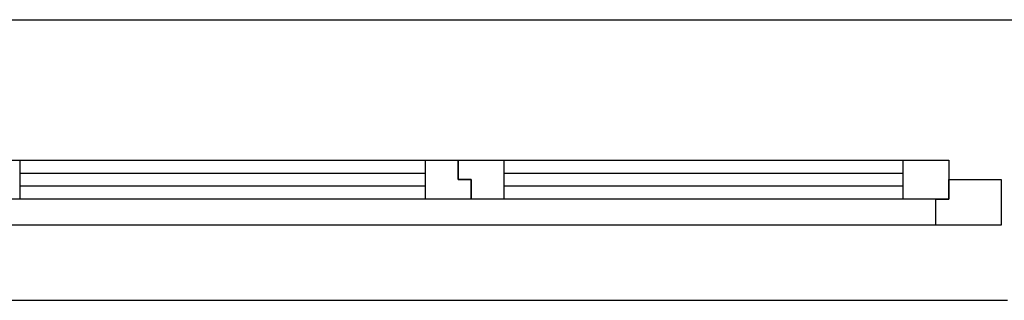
# Model space of a CAD drawing. Extents: x -73 to 183, y -4 to 85.
# Tile 43 of 98: x -16.392 to -14.884, y 32.635 to 33.065. Entities that reach past the tile are written whole.
import ezdxf

# ---------------------------------------------------------------- set-up
doc = ezdxf.new("R2010")
doc.units = 0
doc.header["$MEASUREMENT"] = 0
doc.linetypes.add('Wipeout_Contour', pattern=[1, 0, -1])
doc.layers.add('0._EG_2_R_TR_AUSSENWAND', color=7, linetype='Continuous')

msp = doc.modelspace()

# ---------------------------------------------------------------- linework, layer by layer
at = {"layer": '0._EG_2_R_TR_AUSSENWAND', "linetype": 'Continuous', "ltscale": 1000}
for p, q in [((-17.3337, 33.065), (-14.8287, 33.065)), ((-17.2837, 32.635), (-14.8787, 32.635))]:
    msp.add_line(p, q, dxfattribs=at)

# ---------------------------------------------------------------- wipeouts: each hides what was drawn before it
at = {"color": 254, "linetype": 'Wipeout_Contour', "lineweight": 0, "ltscale": 146.274889}
msp.add_wipeout([(-16.392, 32.83), (-16.392, 32.85), (-15.7704, 32.85), (-15.7704, 32.83)], dxfattribs=at).dxf.layer = '0._EG_2_R_TR_AUSSENWAND'
at = {"color": 254, "linetype": 'Wipeout_Contour', "lineweight": 0, "ltscale": 145.003482}
msp.add_wipeout([(-15.6504, 32.83), (-15.6504, 32.85), (-15.0387, 32.85), (-15.0387, 32.83)], dxfattribs=at).dxf.layer = '0._EG_2_R_TR_AUSSENWAND'
at = {"color": 254, "linetype": 'Wipeout_Contour', "lineweight": 0, "ltscale": 146.054792}
msp.add_wipeout([(-17.1737, 32.75), (-17.1737, 32.79), (-14.9887, 32.79), (-14.9887, 32.75)], dxfattribs=at).dxf.layer = '0._EG_2_R_TR_AUSSENWAND'

# ---------------------------------------------------------------- next in the draw order: linework, layer by layer
at = {"layer": '0._EG_2_R_TR_AUSSENWAND', "linetype": 'Continuous', "ltscale": 1000}
msp.add_line((-16.442, 32.85), (-16.392, 32.85), dxfattribs=at)

# ---------------------------------------------------------------- next in the draw order: wipeouts: each hides what was drawn before it
at = {"color": 254, "linetype": 'Wipeout_Contour', "lineweight": 0, "ltscale": 146.131214}
msp.add_wipeout([(-16.392, 32.79), (-16.392, 32.81), (-15.7704, 32.81), (-15.7704, 32.79)], dxfattribs=at).dxf.layer = '0._EG_2_R_TR_AUSSENWAND'
at = {"color": 254, "linetype": 'Wipeout_Contour', "lineweight": 0, "ltscale": 144.858546}
msp.add_wipeout([(-15.6504, 32.79), (-15.6504, 32.81), (-15.0387, 32.81), (-15.0387, 32.79)], dxfattribs=at).dxf.layer = '0._EG_2_R_TR_AUSSENWAND'
at = {"color": 254, "linetype": 'Wipeout_Contour', "lineweight": 0, "ltscale": 216.09689}
msp.add_wipeout([(-14.8887, 32.75), (-14.9887, 32.75), (-14.9887, 32.79), (-14.9687, 32.79), (-14.9687, 32.82), (-14.8887, 32.82)], dxfattribs=at).dxf.layer = '0._EG_2_R_TR_AUSSENWAND'

# ---------------------------------------------------------------- next in the draw order: linework, layer by layer
at = {"layer": '0._EG_2_R_TR_AUSSENWAND', "linetype": 'Continuous', "ltscale": 1000}
for p, q in [((-14.8887, 32.82), (-14.8887, 32.75)), ((-16.392, 32.79), (-16.462, 32.79)), ((-14.9887, 32.75), (-17.1737, 32.75)), ((-14.8887, 32.75), (-14.9887, 32.75))]:
    msp.add_line(p, q, dxfattribs=at)

# ---------------------------------------------------------------- next in the draw order: wipeouts: each hides what was drawn before it
at = {"color": 254, "linetype": 'Wipeout_Contour', "lineweight": 0, "ltscale": 218.570079}
msp.add_wipeout([(-15.7204, 32.82), (-15.7004, 32.82), (-15.7004, 32.79), (-15.7704, 32.79), (-15.7704, 32.85), (-15.7204, 32.85)], dxfattribs=at).dxf.layer = '0._EG_2_R_TR_AUSSENWAND'
at = {"color": 254, "linetype": 'Wipeout_Contour', "lineweight": 0, "ltscale": 144.360084}
msp.add_wipeout([(-15.0387, 32.79), (-15.0387, 32.85), (-14.9687, 32.85), (-14.9687, 32.79)], dxfattribs=at).dxf.layer = '0._EG_2_R_TR_AUSSENWAND'

# ---------------------------------------------------------------- next in the draw order: linework, layer by layer
at = {"layer": '0._EG_2_R_TR_AUSSENWAND', "linetype": 'Continuous', "ltscale": 1000}
for p, q in [((-16.392, 32.85), (-15.7704, 32.85)), ((-15.0387, 32.85), (-14.9687, 32.85)), ((-14.9687, 32.85), (-14.9687, 32.79)), ((-14.9687, 32.79), (-14.9687, 32.82)), ((-14.9687, 32.82), (-14.8887, 32.82)), ((-15.7704, 32.79), (-16.392, 32.79)), ((-14.9687, 32.79), (-15.0387, 32.79)), ((-14.9887, 32.75), (-14.9887, 32.79)), ((-14.9887, 32.79), (-14.9687, 32.79))]:
    msp.add_line(p, q, dxfattribs=at)

# ---------------------------------------------------------------- next in the draw order: wipeouts: each hides what was drawn before it
at = {"color": 254, "linetype": 'Wipeout_Contour', "lineweight": 0, "ltscale": 218.096367}
msp.add_wipeout([(-15.7004, 32.82), (-15.7204, 32.82), (-15.7204, 32.85), (-15.6504, 32.85), (-15.6504, 32.79), (-15.7004, 32.79)], dxfattribs=at).dxf.layer = '0._EG_2_R_TR_AUSSENWAND'
at = {"color": 254, "linetype": 'Wipeout_Contour', "lineweight": 0, "ltscale": 146.203047}
msp.add_wipeout([(-16.392, 32.83), (-15.7704, 32.83), (-15.7704, 32.81), (-16.392, 32.81)], dxfattribs=at).dxf.layer = '0._EG_2_R_TR_AUSSENWAND'

# ---------------------------------------------------------------- next in the draw order: linework, layer by layer
at = {"layer": '0._EG_2_R_TR_AUSSENWAND', "linetype": 'Continuous', "ltscale": 1000}
for p, q in [((-16.392, 32.85), (-16.392, 32.79)), ((-15.7704, 32.79), (-15.7704, 32.85)), ((-15.7704, 32.85), (-15.7204, 32.85)), ((-15.7204, 32.85), (-15.7204, 32.82)), ((-15.7204, 32.82), (-15.7204, 32.85)), ((-15.7204, 32.85), (-15.6504, 32.85)), ((-15.6504, 32.85), (-15.0387, 32.85)), ((-16.392, 32.83), (-15.7704, 32.83)), ((-15.7704, 32.81), (-16.392, 32.81)), ((-15.7204, 32.82), (-15.7004, 32.82)), ((-15.7004, 32.82), (-15.7204, 32.82)), ((-15.7004, 32.82), (-15.7004, 32.79)), ((-15.7004, 32.79), (-15.7004, 32.82)), ((-15.7004, 32.79), (-15.7704, 32.79)), ((-15.6504, 32.79), (-15.7004, 32.79)), ((-15.0387, 32.79), (-15.6504, 32.79))]:
    msp.add_line(p, q, dxfattribs=at)

# ---------------------------------------------------------------- next in the draw order: wipeouts: each hides what was drawn before it
at = {"color": 254, "linetype": 'Wipeout_Contour', "lineweight": 0, "ltscale": 144.93101}
msp.add_wipeout([(-15.6504, 32.83), (-15.0387, 32.83), (-15.0387, 32.81), (-15.6504, 32.81)], dxfattribs=at).dxf.layer = '0._EG_2_R_TR_AUSSENWAND'

# ---------------------------------------------------------------- next in the draw order: linework, layer by layer
at = {"layer": '0._EG_2_R_TR_AUSSENWAND', "linetype": 'Continuous', "ltscale": 1000}
for p, q in [((-15.6504, 32.85), (-15.6504, 32.79)), ((-15.0387, 32.79), (-15.0387, 32.85)), ((-15.6504, 32.83), (-15.0387, 32.83)), ((-15.0387, 32.81), (-15.6504, 32.81))]:
    msp.add_line(p, q, dxfattribs=at)

doc.saveas('drawing.dxf')
